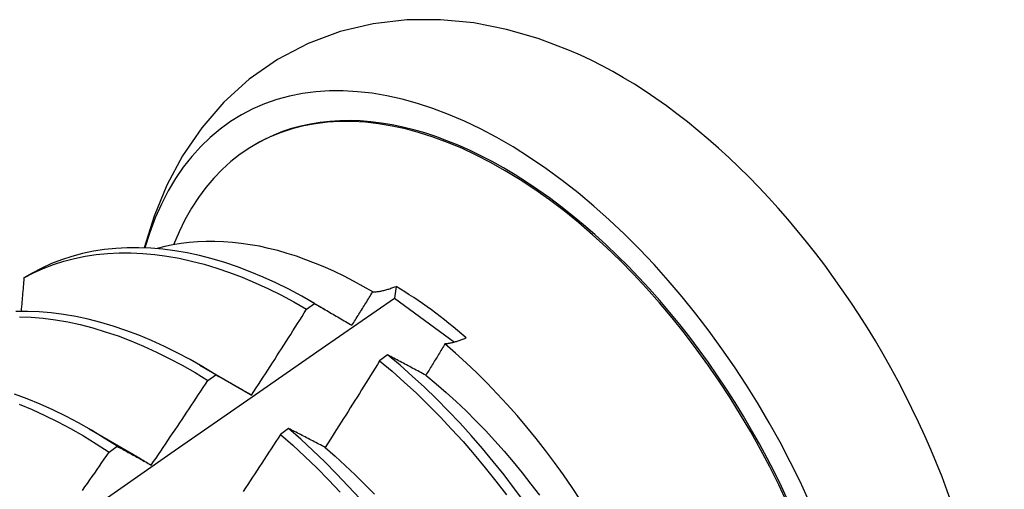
# Model space of a CAD drawing. Header units: inches. Extents: x 8.8 to 89.5, y 6.4 to 55.5.
# Tile 52 of 54: x 82.108 to 82.417, y 30.332 to 30.479. Entities that reach past the tile are written whole.
import ezdxf

# ---------------------------------------------------------------- set-up
doc = ezdxf.new("R2010")
doc.units = ezdxf.units.IN
doc.header["$MEASUREMENT"] = 0
doc.layers.add('Visible Edges(ANSI)', color=7, linetype='Continuous', lineweight=25)

msp = doc.modelspace()

# ---------------------------------------------------------------- linework, layer by layer
at = {"layer": 'Visible Edges(ANSI)'}
for p, q in [((82.18199, 30.44021), (82.18246, 30.44048)), ((82.11196, 30.39987), (82.10937, 30.39838)), ((82.22625, 30.3957), (82.22578, 30.39199)), ((82.19939, 30.39104), (82.20399, 30.38838)), ((82.22578, 30.39199), (82.24461, 30.37816)), ((82.19814, 30.3885), (82.20065, 30.3903)), ((82.22362, 30.37416), (82.22111, 30.3723)), ((82.16459, 30.371), (82.18054, 30.36177)), ((82.16713, 30.36615), (82.16964, 30.36796)), ((82.18055, 30.36175), (82.18088, 30.36155)), ((82.1298, 30.35096), (82.14575, 30.34173)), ((82.19248, 30.35106), (82.18996, 30.34919)), ((82.13611, 30.34366), (82.13862, 30.34548))]:
    msp.add_line(p, q, dxfattribs=at)
at = {"layer": 'Visible Edges(ANSI)', "flags": 128}
for points in [[(82.28078, 30.46979), (82.27095, 30.4735), (82.26091, 30.47641), (82.25066, 30.47841), (82.24022, 30.47944), (82.22967, 30.47939), (82.21912, 30.47817), (82.20871, 30.47571), (82.19861, 30.47195), (82.18903, 30.46693), (82.18016, 30.46076), (82.17219, 30.45354), (82.1652, 30.44548), (82.15921, 30.43673), (82.15425, 30.42745), (82.15026, 30.41778), (82.14718, 30.40779)], [(82.21892, 30.39394), (82.21593, 30.39568), (82.21293, 30.39732), (82.20993, 30.39887), (82.20692, 30.40032), (82.20393, 30.40168), (82.20093, 30.40293), (82.19796, 30.40408), (82.195, 30.40513), (82.19205, 30.40607), (82.18913, 30.40691), (82.18622, 30.40764), (82.18334, 30.40827), (82.18048, 30.40879), (82.17765, 30.40921), (82.17485, 30.40952), (82.17207, 30.40973), (82.16933, 30.40983), (82.16661, 30.40982), (82.16394, 30.40971), (82.1613, 30.40948), (82.15871, 30.40916), (82.15616, 30.40872), (82.15366, 30.40818), (82.15121, 30.40754)], [(82.10937, 30.39838), (82.11236, 30.39993), (82.11545, 30.40132), (82.11862, 30.40253), (82.12187, 30.40357), (82.12521, 30.40445), (82.12862, 30.40515), (82.1321, 30.40568), (82.13565, 30.40603), (82.13927, 30.40621), (82.14294, 30.40622), (82.14667, 30.40605), (82.15045, 30.40571), (82.15428, 30.4052), (82.15814, 30.40451), (82.16205, 30.40365), (82.16599, 30.40263), (82.16996, 30.40143), (82.17395, 30.40007), (82.17796, 30.39854), (82.18199, 30.39685), (82.18602, 30.395), (82.19006, 30.39299), (82.19411, 30.39082), (82.19814, 30.3885)], [(82.20065, 30.3903), (82.19661, 30.39261), (82.19257, 30.39477), (82.18853, 30.39676), (82.18449, 30.3986), (82.18047, 30.40028), (82.17646, 30.4018), (82.17247, 30.40315), (82.1685, 30.40433), (82.16456, 30.40534), (82.16066, 30.40619), (82.15679, 30.40686), (82.15297, 30.40736), (82.1492, 30.40769), (82.14547, 30.40784), (82.1418, 30.40782), (82.13819, 30.40763), (82.13465, 30.40726), (82.13117, 30.40672), (82.12776, 30.40601), (82.12444, 30.40512), (82.12119, 30.40406), (82.11802, 30.40284), (82.11494, 30.40144), (82.11196, 30.39987)], [(82.10937, 30.39838), (82.10933, 30.39794), (82.1093, 30.3975), (82.10926, 30.39706), (82.10922, 30.39662), (82.10918, 30.39618), (82.10915, 30.39574), (82.10911, 30.3953), (82.10907, 30.39486), (82.10903, 30.39442), (82.109, 30.39398), (82.10896, 30.39354), (82.10892, 30.3931), (82.10888, 30.39266), (82.10885, 30.39222), (82.10881, 30.39178), (82.10877, 30.39134), (82.10873, 30.3909), (82.10869, 30.39046), (82.10866, 30.39002), (82.10862, 30.38958), (82.10858, 30.38914), (82.10854, 30.3887), (82.1085, 30.38825), (82.10847, 30.38781)], [(82.2124, 30.38346), (82.21268, 30.3839), (82.21295, 30.38433), (82.21322, 30.38477), (82.2135, 30.38521), (82.21377, 30.38564), (82.21404, 30.38608), (82.21431, 30.38651), (82.21458, 30.38695), (82.21486, 30.38739), (82.21513, 30.38782), (82.2154, 30.38826), (82.21567, 30.3887), (82.21594, 30.38913), (82.21621, 30.38957), (82.21649, 30.39001), (82.21676, 30.39044), (82.21703, 30.39088), (82.2173, 30.39132), (82.21757, 30.39176), (82.21784, 30.39219), (82.21811, 30.39263), (82.21838, 30.39307), (82.21865, 30.39351), (82.21892, 30.39394)], [(82.21892, 30.39394), (82.2192, 30.39395), (82.21948, 30.39397), (82.21976, 30.39399), (82.22005, 30.39402), (82.22034, 30.39405), (82.22063, 30.39409), (82.22092, 30.39413), (82.22122, 30.39418), (82.22152, 30.39423), (82.22182, 30.39429), (82.22212, 30.39436), (82.22243, 30.39443), (82.22274, 30.39451), (82.22305, 30.39459), (82.22336, 30.39467), (82.22367, 30.39477), (82.22399, 30.39487), (82.22431, 30.39497), (82.22462, 30.39508), (82.22495, 30.39519), (82.22527, 30.39531), (82.22559, 30.39544), (82.22592, 30.39557), (82.22625, 30.3957)], [(82.08738, 30.29548), (82.11046, 30.31171), (82.13354, 30.32788), (82.1566, 30.344), (82.17966, 30.36006), (82.20272, 30.37605), (82.22578, 30.39199)], [(82.16964, 30.36796), (82.16561, 30.37041), (82.16157, 30.3727), (82.15753, 30.37485), (82.15349, 30.37684), (82.14946, 30.37867), (82.14543, 30.38034), (82.14142, 30.38184), (82.13743, 30.38318), (82.13347, 30.38436), (82.12953, 30.38536), (82.12563, 30.38619), (82.12177, 30.38686), (82.11795, 30.38735), (82.11417, 30.38766), (82.11045, 30.38781), (82.10679, 30.38778)], [(82.18088, 30.36158), (82.18161, 30.36269), (82.18234, 30.36381), (82.18306, 30.36492), (82.18379, 30.36604), (82.18452, 30.36716), (82.18524, 30.36828), (82.18596, 30.3694), (82.18669, 30.37052), (82.18741, 30.37164), (82.18813, 30.37276), (82.18885, 30.37388), (82.18957, 30.375), (82.19029, 30.37612), (82.19101, 30.37724), (82.19173, 30.37837), (82.19244, 30.37949), (82.19316, 30.38062), (82.19387, 30.38174), (82.19459, 30.38287), (82.1953, 30.38399), (82.19601, 30.38512), (82.19672, 30.38625), (82.19743, 30.38737), (82.19814, 30.3885)], [(82.20065, 30.3903), (82.20113, 30.39003), (82.20161, 30.38975), (82.20209, 30.38947), (82.20258, 30.38919), (82.20306, 30.38892), (82.20354, 30.38864), (82.20403, 30.38835), (82.20452, 30.38807), (82.205, 30.38779), (82.20549, 30.38751), (82.20598, 30.38722), (82.20647, 30.38694), (82.20696, 30.38665), (82.20745, 30.38637), (82.20794, 30.38608), (82.20844, 30.38579), (82.20893, 30.3855), (82.20942, 30.38521), (82.20992, 30.38492), (82.21041, 30.38463), (82.21091, 30.38434), (82.21141, 30.38405), (82.21191, 30.38376), (82.2124, 30.38346)], [(82.10792, 30.38618), (82.11165, 30.38603), (82.11542, 30.3857), (82.11925, 30.38519), (82.12312, 30.38452), (82.12702, 30.38367), (82.13096, 30.38265), (82.13492, 30.38147), (82.13891, 30.38012), (82.14293, 30.3786), (82.14695, 30.37692), (82.15099, 30.37507), (82.15503, 30.37307), (82.15907, 30.37092), (82.16311, 30.36861), (82.16713, 30.36615)], [(82.24832, 30.3795), (82.24802, 30.37937), (82.24772, 30.37924), (82.24743, 30.37912), (82.24713, 30.379), (82.24684, 30.37889), (82.24655, 30.37878), (82.24626, 30.37868), (82.24597, 30.37858), (82.24569, 30.37849), (82.2454, 30.3784), (82.24512, 30.37831), (82.24484, 30.37823), (82.24456, 30.37815), (82.24428, 30.37808), (82.24401, 30.37801), (82.24374, 30.37795), (82.24346, 30.37789), (82.24319, 30.37783), (82.24293, 30.37778), (82.24266, 30.37774), (82.2424, 30.37769), (82.24213, 30.37766), (82.24187, 30.37763), (82.24162, 30.3776)], [(82.24162, 30.3776), (82.24137, 30.37719), (82.24112, 30.37678), (82.24087, 30.37637), (82.24062, 30.37596), (82.24037, 30.37555), (82.24012, 30.37514), (82.23987, 30.37473), (82.23962, 30.37432), (82.23938, 30.37391), (82.23913, 30.3735), (82.23888, 30.37309), (82.23863, 30.37269), (82.23838, 30.37228), (82.23813, 30.37187), (82.23788, 30.37146), (82.23763, 30.37105), (82.23738, 30.37064), (82.23713, 30.37023), (82.23687, 30.36982), (82.23662, 30.36942), (82.23637, 30.36901), (82.23612, 30.3686), (82.23587, 30.36819), (82.23562, 30.36778)], [(82.28421, 30.32857), (82.28157, 30.33255), (82.27885, 30.33649), (82.27606, 30.34036), (82.2732, 30.34416), (82.27028, 30.34789), (82.2673, 30.35153), (82.26427, 30.3551), (82.26118, 30.35859), (82.25803, 30.36199), (82.25484, 30.3653), (82.2516, 30.36852), (82.24831, 30.37165), (82.24498, 30.37468), (82.24162, 30.3776)], [(82.22111, 30.3723), (82.2204, 30.37116), (82.2197, 30.37002), (82.21899, 30.36889), (82.21828, 30.36775), (82.21758, 30.36661), (82.21687, 30.36548), (82.21616, 30.36434), (82.21545, 30.36321), (82.21474, 30.36208), (82.21403, 30.36094), (82.21331, 30.35981), (82.2126, 30.35868), (82.21188, 30.35755), (82.21117, 30.35641), (82.21045, 30.35528), (82.20974, 30.35415), (82.20902, 30.35302), (82.2083, 30.3519), (82.20758, 30.35077), (82.20686, 30.34964), (82.20614, 30.34851), (82.20542, 30.34739), (82.2047, 30.34626), (82.20397, 30.34514)], [(82.22111, 30.3723), (82.22499, 30.36903), (82.22884, 30.36564), (82.23264, 30.36212), (82.23639, 30.35849), (82.24009, 30.35475), (82.24373, 30.35089), (82.24731, 30.34694), (82.25082, 30.34289), (82.25426, 30.33874), (82.25763, 30.33451), (82.26092, 30.3302)], [(82.23562, 30.36778), (82.23511, 30.36806), (82.2346, 30.36833), (82.23409, 30.3686), (82.23359, 30.36887), (82.23308, 30.36914), (82.23257, 30.36941), (82.23207, 30.36968), (82.23157, 30.36995), (82.23106, 30.37022), (82.23056, 30.37049), (82.23006, 30.37076), (82.22956, 30.37102), (82.22906, 30.37129), (82.22856, 30.37155), (82.22806, 30.37182), (82.22757, 30.37208), (82.22707, 30.37234), (82.22658, 30.3726), (82.22608, 30.37287), (82.22559, 30.37313), (82.22509, 30.37339), (82.2246, 30.37365), (82.22411, 30.3739), (82.22362, 30.37416)], [(82.2667, 30.32777), (82.26349, 30.33215), (82.26019, 30.33646), (82.25682, 30.34068), (82.25337, 30.34482), (82.24985, 30.34886), (82.24627, 30.35281), (82.24262, 30.35665), (82.23892, 30.36039), (82.23516, 30.36401), (82.23136, 30.36752), (82.22751, 30.3709), (82.22362, 30.37416)], [(82.14934, 30.33958), (82.1501, 30.34068), (82.15085, 30.34178), (82.1516, 30.34288), (82.15234, 30.34398), (82.15309, 30.34508), (82.15384, 30.34619), (82.15458, 30.34729), (82.15533, 30.3484), (82.15607, 30.3495), (82.15682, 30.35061), (82.15756, 30.35171), (82.1583, 30.35282), (82.15904, 30.35393), (82.15978, 30.35503), (82.16052, 30.35614), (82.16126, 30.35725), (82.162, 30.35836), (82.16273, 30.35947), (82.16347, 30.36058), (82.1642, 30.36169), (82.16494, 30.36281), (82.16567, 30.36392), (82.1664, 30.36503), (82.16713, 30.36615)], [(82.16964, 30.36796), (82.1701, 30.3677), (82.17056, 30.36744), (82.17102, 30.36718), (82.17148, 30.36693), (82.17194, 30.36667), (82.17241, 30.3664), (82.17287, 30.36614), (82.17334, 30.36588), (82.1738, 30.36562), (82.17427, 30.36535), (82.17474, 30.36509), (82.1752, 30.36482), (82.17567, 30.36456), (82.17614, 30.36429), (82.17661, 30.36402), (82.17708, 30.36375), (82.17755, 30.36349), (82.17803, 30.36322), (82.1785, 30.36294), (82.17897, 30.36267), (82.17945, 30.3624), (82.17992, 30.36213), (82.1804, 30.36185), (82.18088, 30.36158)], [(82.23562, 30.36777), (82.23883, 30.36511), (82.24201, 30.36236), (82.24515, 30.3595), (82.24825, 30.35656), (82.25131, 30.35352), (82.25433, 30.35039), (82.2573, 30.34719), (82.26022, 30.3439), (82.26309, 30.34055), (82.2659, 30.33712), (82.26865, 30.33363), (82.27134, 30.33008)], [(82.13862, 30.34548), (82.1346, 30.34807), (82.13057, 30.35051), (82.12653, 30.3528), (82.12249, 30.35493), (82.11845, 30.35691), (82.11442, 30.35873), (82.11039, 30.36039), (82.10639, 30.36189)], [(82.10789, 30.35865), (82.11191, 30.35698), (82.11595, 30.35515), (82.11999, 30.35316), (82.12403, 30.35101), (82.12807, 30.34871), (82.1321, 30.34626), (82.13611, 30.34366)], [(82.20397, 30.34514), (82.20348, 30.34539), (82.203, 30.34564), (82.20251, 30.3459), (82.20202, 30.34615), (82.20154, 30.3464), (82.20106, 30.34666), (82.20057, 30.34691), (82.20009, 30.34716), (82.19961, 30.34741), (82.19913, 30.34765), (82.19865, 30.3479), (82.19817, 30.34815), (82.19769, 30.3484), (82.19721, 30.34864), (82.19673, 30.34889), (82.19626, 30.34913), (82.19578, 30.34938), (82.19531, 30.34962), (82.19484, 30.34986), (82.19436, 30.3501), (82.19389, 30.35034), (82.19342, 30.35058), (82.19295, 30.35082), (82.19248, 30.35106)], [(82.21484, 30.32906), (82.21125, 30.333), (82.2076, 30.33684), (82.2039, 30.34057), (82.20014, 30.34418), (82.19633, 30.34768), (82.19248, 30.35106)], [(82.18996, 30.34919), (82.18924, 30.34807), (82.18851, 30.34694), (82.18778, 30.34582), (82.18705, 30.3447), (82.18632, 30.34358), (82.18559, 30.34246), (82.18486, 30.34134), (82.18413, 30.34022), (82.18339, 30.3391), (82.18266, 30.33798), (82.18192, 30.33687), (82.18119, 30.33575), (82.18045, 30.33463), (82.17971, 30.33352), (82.17898, 30.3324), (82.17824, 30.33129)], [(82.18996, 30.34919), (82.19381, 30.3458), (82.19762, 30.34229), (82.20137, 30.33867), (82.20507, 30.33493), (82.20872, 30.33109)], [(82.13862, 30.34548), (82.13906, 30.34524), (82.1395, 30.345), (82.13994, 30.34477), (82.14038, 30.34453), (82.14082, 30.34429), (82.14126, 30.34405), (82.1417, 30.34381), (82.14215, 30.34356), (82.14259, 30.34332), (82.14304, 30.34308), (82.14348, 30.34283), (82.14393, 30.34259), (82.14437, 30.34234), (82.14482, 30.34209), (82.14527, 30.34185), (82.14572, 30.3416), (82.14617, 30.34135), (82.14662, 30.3411), (82.14707, 30.34085), (82.14753, 30.3406), (82.14798, 30.34034), (82.14843, 30.34009), (82.14889, 30.33983), (82.14934, 30.33958)], [(82.20395, 30.34511), (82.20713, 30.34234), (82.21028, 30.33949), (82.21338, 30.33654), (82.21645, 30.33351), (82.21948, 30.33039)], [(82.12778, 30.33161), (82.12854, 30.3327), (82.1293, 30.33379), (82.13006, 30.33489), (82.13082, 30.33598), (82.13158, 30.33708), (82.13234, 30.33817), (82.1331, 30.33927), (82.13385, 30.34036), (82.13461, 30.34146), (82.13536, 30.34256), (82.13611, 30.34366)], [(82.14574, 30.3417), (82.14589, 30.34162), (82.14604, 30.34153), (82.14619, 30.34144), (82.14634, 30.34135), (82.14649, 30.34127), (82.14664, 30.34118), (82.14679, 30.34109), (82.14693, 30.341), (82.14708, 30.34091), (82.14723, 30.34082), (82.14738, 30.34073), (82.14753, 30.34064), (82.14768, 30.34055), (82.14783, 30.34046), (82.14798, 30.34037), (82.14813, 30.34028), (82.14828, 30.34019), (82.14843, 30.3401), (82.14858, 30.34001), (82.14873, 30.33991), (82.14888, 30.33982), (82.14903, 30.33973), (82.14918, 30.33964), (82.14933, 30.33954)]]:
    msp.add_lwpolyline(points, dxfattribs=at)
at = {"layer": 'Visible Edges(ANSI)'}
for centre, major_axis, start_param, end_param in [((82.26007, 30.30572), (0.08271, -0.14363), 5.847071, 9.934273), ((82.29626, 30.32656), (-0.08271, 0.14363), 3.792594, 5.632184), ((82.26007, 30.30572), (0.07761, -0.13476), 0, 3.141593), ((82.25959, 30.30544), (-0.07761, 0.13476), 2.782688, 6.718054), ((82.22425, 30.28509), (0.06824, -0.11849), 2.106565, 2.33742)]:
    msp.add_ellipse(centre, major_axis=major_axis, ratio=0.578093, start_param=start_param, end_param=end_param, dxfattribs=at)

doc.saveas('drawing.dxf')
